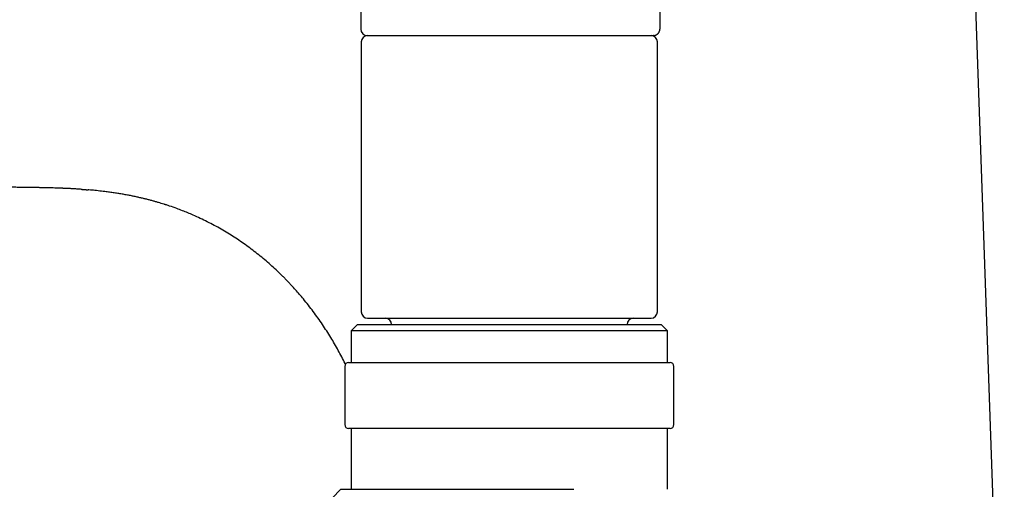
# Model space of a CAD drawing. Header units: millimetres. Extents: x 8 to 763, y 12 to 958.
# Tile 20 of 35: x 118 to 196, y 740 to 777. Entities that reach past the tile are written whole.
import ezdxf

# ---------------------------------------------------------------- set-up
doc = ezdxf.new("R2010")
doc.units = ezdxf.units.MM

msp = doc.modelspace()

# ---------------------------------------------------------------- linework, layer by layer
at = {"color": 7, "linetype": 'Continuous', "lineweight": 30}
for p, q in [((196.159, 713.483), (193.59, 787.045)), ((145.336, 778.631), (145.336, 776.131)), ((168.956, 778.631), (168.956, 776.131)), ((168.481, 775.633), (168.456, 775.631)), ((145.367, 775.131), (145.367, 753.831)), ((168.767, 753.831), (168.767, 775.131)), ((123.327, 763.493), (123.308, 763.494)), ((145.067, 752.831), (144.567, 752.331)), ((145.067, 752.831), (169.067, 752.831)), ((145.868, 753.331), (168.266, 753.331)), ((169.567, 752.331), (169.067, 752.831)), ((144.567, 752.331), (144.567, 749.831)), ((169.567, 752.331), (144.567, 752.331)), ((169.567, 749.831), (169.567, 752.331)), ((144.367, 749.831), (145.335, 749.831)), ((145.335, 749.831), (169.767, 749.831)), ((144.067, 749.531), (144.067, 744.931)), ((170.067, 744.931), (170.067, 749.531)), ((145.335, 744.631), (144.367, 744.631)), ((144.567, 744.631), (144.567, 739.831)), ((169.767, 744.631), (145.335, 744.631)), ((169.567, 739.831), (169.567, 744.631)), ((143.767, 739.831), (143.067, 739.131)), ((143.767, 739.831), (162.161, 739.831))]:
    msp.add_line(p, q, dxfattribs=at)
at = {"color": 7, "linetype": 'Continuous', "lineweight": 30, "flags": 128}
msp.add_lwpolyline([(123.241, 763.499), (123.24, 763.499), (123.249, 763.498), (123.258, 763.498), (123.27, 763.497), (123.301, 763.495), (123.345, 763.492), (123.38, 763.489), (123.418, 763.486), (123.456, 763.483), (123.509, 763.479), (123.559, 763.475), (123.605, 763.472), (123.649, 763.468), (123.688, 763.465), (123.725, 763.462), (123.725, 763.462), (123.753, 763.46), (123.775, 763.458), (123.789, 763.457), (123.795, 763.456), (123.797, 763.456)], dxfattribs=at)
at = {"color": 7, "linetype": 'Continuous', "lineweight": 30}
for centre, radius, start, end in [((145.836, 776.131), 0.5, 180, 270), ((145.867, 775.131), 0.5, 90, 180), ((168.267, 775.131), 0.5, 0, 90), ((145.867, 753.831), 0.5, 180, 270), ((168.267, 753.831), 0.5, 270, 0), ((147.267, 752.831), 0.5, 0, 90), ((166.867, 752.831), 0.5, 90, 180), ((144.367, 749.531), 0.3, 90, 180), ((169.767, 749.531), 0.3, 0, 90), ((144.367, 744.931), 0.3, 180, 270), ((169.767, 744.931), 0.3, 270, 0)]:
    msp.add_arc(centre, radius, start, end, dxfattribs=at)
for points, knots in [([(168.481, 775.632), (168.487, 775.632), (168.499, 775.633), (168.518, 775.635), (168.538, 775.638), (168.557, 775.643), (168.577, 775.648), (168.596, 775.653), (168.614, 775.659), (168.634, 775.666), (168.66, 775.677), (168.691, 775.693), (168.725, 775.714), (168.764, 775.742), (168.805, 775.778), (168.841, 775.82), (168.868, 775.858), (168.888, 775.89), (168.905, 775.924), (168.921, 775.962), (168.935, 776.009), (168.947, 776.066), (168.949, 776.109), (168.949, 776.131)], [0, 0, 0, 0, 0.098868, 0.183318, 0.253512, 0.309763, 0.352739, 0.384032, 0.396547, 0.414802, 0.443112, 0.478801, 0.51891, 0.559063, 0.619222, 0.679425, 0.718607, 0.755565, 0.791524, 0.828238, 0.876003, 0.933767, 1, 1, 1, 1]), ([(145.836, 775.631), (145.836, 775.631), (145.838, 775.631), (145.852, 775.631), (145.875, 775.631), (145.907, 775.631), (145.948, 775.631), (145.998, 775.631), (146.055, 775.631), (146.116, 775.631), (146.178, 775.631), (146.246, 775.631), (146.32, 775.631), (146.4, 775.631), (146.486, 775.631), (146.595, 775.631), (146.73, 775.631), (146.897, 775.631), (147.077, 775.631), (147.27, 775.631), (147.478, 775.631), (147.696, 775.631), (147.922, 775.631), (148.156, 775.631), (148.401, 775.631), (148.656, 775.631), (148.928, 775.631), (149.216, 775.631), (149.519, 775.631), (149.833, 775.631), (150.158, 775.631), (150.491, 775.631), (150.794, 775.631), (151.064, 775.631), (151.299, 775.631), (151.538, 775.631), (151.78, 775.631), (152.025, 775.631), (152.274, 775.631), (152.544, 775.631), (152.838, 775.631), (153.154, 775.631), (153.474, 775.631), (153.797, 775.631), (154.123, 775.631), (154.448, 775.631), (154.81, 775.631), (155.207, 775.631), (155.646, 775.631), (156.088, 775.631), (156.384, 775.631), (156.532, 775.631)], [0, 0, 0, 0, 0.018782, 0.037534, 0.05627, 0.075006, 0.093757, 0.112537, 0.132098, 0.147643, 0.163172, 0.178694, 0.194219, 0.209753, 0.225306, 0.240887, 0.264869, 0.288803, 0.31272, 0.336651, 0.360627, 0.38493, 0.407946, 0.430933, 0.45392, 0.476933, 0.500001, 0.524447, 0.548842, 0.573218, 0.597609, 0.622048, 0.646218, 0.662351, 0.678467, 0.694575, 0.710684, 0.726805, 0.742946, 0.759118, 0.778926, 0.7987, 0.818457, 0.838215, 0.857992, 0.877804, 0.896855, 0.92264, 0.948401, 0.974174, 1, 1, 1, 1]), ([(157.161, 775.631), (157.266, 775.631), (157.478, 775.631), (157.797, 775.631), (158.009, 775.631), (158.116, 775.631)], [0, 0, 0, 0, 0.330398, 0.663605, 1, 1, 1, 1]), ([(158.116, 775.631), (158.25, 775.631), (158.519, 775.631), (158.922, 775.631), (159.325, 775.631), (159.727, 775.631), (160.13, 775.631), (160.533, 775.631), (160.936, 775.631), (161.202, 775.631), (161.336, 775.631)], [0, 0, 0, 0, 0.121472, 0.243617, 0.366609, 0.490616, 0.615801, 0.742325, 0.870341, 1, 1, 1, 1]), ([(161.336, 775.631), (161.379, 775.631), (161.464, 775.631), (161.59, 775.631), (161.711, 775.631), (161.828, 775.631), (161.94, 775.631), (162.048, 775.631), (162.159, 775.631), (162.315, 775.631), (162.515, 775.631), (162.747, 775.631), (162.895, 775.631), (162.967, 775.631)], [0, 0, 0, 0, 0.0774239, 0.152434, 0.2250339, 0.2952275, 0.3630193, 0.4284142, 0.4914176, 0.5640567, 0.7156026, 0.8608731, 1, 1, 1, 1]), ([(162.967, 775.631), (163.085, 775.631), (163.321, 775.631), (163.664, 775.631), (163.998, 775.631), (164.324, 775.631), (164.64, 775.631), (164.947, 775.631), (165.243, 775.631), (165.526, 775.631), (165.797, 775.631), (166.056, 775.631), (166.303, 775.631), (166.538, 775.631), (166.762, 775.631), (166.974, 775.631), (167.173, 775.631), (167.358, 775.631), (167.529, 775.631), (167.686, 775.631), (167.829, 775.631), (167.958, 775.631), (168.074, 775.631), (168.175, 775.631), (168.262, 775.631), (168.333, 775.631), (168.388, 775.631), (168.427, 775.631), (168.451, 775.631), (168.454, 775.631), (168.456, 775.631)], [0, 0, 0, 0, 0.035651, 0.071269, 0.106904, 0.142607, 0.178428, 0.214416, 0.25062, 0.286228, 0.321766, 0.35728, 0.392815, 0.428418, 0.464133, 0.500005, 0.53586, 0.571562, 0.607158, 0.642693, 0.678211, 0.713759, 0.749381, 0.785577, 0.821559, 0.857376, 0.893078, 0.928716, 0.96434, 1, 1, 1, 1]), ([(118.95, 763.644), (118.809, 763.646), (118.524, 763.65), (118.089, 763.655), (117.639, 763.661), (117.174, 763.666), (116.695, 763.672), (116.211, 763.677), (115.739, 763.682), (115.432, 763.685), (115.285, 763.687)], [0, 0, 0, 0, 0.114751, 0.23352, 0.356306, 0.483111, 0.613934, 0.748774, 0.87959, 1, 1, 1, 1]), ([(123.279, 763.496), (123.179, 763.503), (122.978, 763.517), (122.684, 763.535), (122.403, 763.55), (122.198, 763.559), (122.065, 763.565), (121.997, 763.568), (121.931, 763.571), (121.866, 763.574), (121.802, 763.576), (121.739, 763.579), (121.667, 763.582), (121.525, 763.587), (121.315, 763.594), (121.026, 763.603), (120.721, 763.611), (120.482, 763.617), (120.322, 763.62), (120.236, 763.622), (120.145, 763.624), (120.057, 763.626), (119.976, 763.627), (119.9, 763.629), (119.808, 763.63), (119.697, 763.632), (119.554, 763.635), (119.402, 763.637), (119.244, 763.639), (119.094, 763.642), (118.997, 763.643), (118.95, 763.644)], [0, 0, 0, 0, 0.069976, 0.139125, 0.204072, 0.264819, 0.280788, 0.29644, 0.311774, 0.32679, 0.341488, 0.355869, 0.370893, 0.391306, 0.45441, 0.515917, 0.591889, 0.665271, 0.681388, 0.703033, 0.724516, 0.744687, 0.763546, 0.781093, 0.797328, 0.826938, 0.857863, 0.896192, 0.932657, 0.967259, 1, 1, 1, 1]), ([(121.544, 763.586), (121.544, 763.586), (121.544, 763.586), (121.544, 763.586), (121.544, 763.586), (121.544, 763.586)], [0, 0, 0, 0, 0.467363, 0.979082, 1, 1, 1, 1]), ([(144.118, 749.698), (144.109, 749.715), (144.016, 749.909), (143.829, 750.274), (143.553, 750.792), (143.264, 751.305), (142.961, 751.816), (142.641, 752.327), (142.305, 752.839), (141.952, 753.349), (141.583, 753.856), (141.199, 754.357), (140.834, 754.809), (140.494, 755.212), (140.182, 755.568), (139.937, 755.837), (139.764, 756.022), (139.667, 756.124), (139.569, 756.227), (139.47, 756.328), (139.371, 756.43), (139.271, 756.531), (139.17, 756.632), (138.961, 756.838), (138.639, 757.146), (138.198, 757.549), (137.744, 757.942), (137.28, 758.324), (136.807, 758.694), (136.326, 759.05), (135.837, 759.393), (135.338, 759.724), (134.825, 760.045), (134.3, 760.355), (133.761, 760.654), (133.212, 760.939), (132.655, 761.21), (132.138, 761.444), (131.666, 761.644), (131.24, 761.815), (130.764, 761.995), (130.344, 762.143), (130.056, 762.238), (129.952, 762.271), (129.923, 762.28), (129.895, 762.29), (129.866, 762.299), (129.837, 762.308), (129.808, 762.317), (129.722, 762.344), (129.573, 762.39), (129.357, 762.455), (129.127, 762.521), (128.884, 762.589), (128.627, 762.657), (128.362, 762.725), (128.089, 762.791), (127.808, 762.856), (127.515, 762.92), (127.21, 762.983), (126.892, 763.045), (126.561, 763.105), (126.218, 763.162), (125.863, 763.218), (125.494, 763.271), (125.159, 763.314), (124.86, 763.35), (124.6, 763.379), (124.345, 763.406), (124.098, 763.429), (123.917, 763.446), (123.817, 763.454), (123.796, 763.456)], [0, 0, 0, 0, 0.002251, 0.025112, 0.047772, 0.070637, 0.093706, 0.116979, 0.140884, 0.165, 0.189327, 0.213866, 0.238617, 0.256903, 0.275305, 0.293822, 0.2993, 0.304788, 0.310285, 0.315793, 0.32131, 0.326838, 0.332375, 0.337922, 0.361056, 0.384269, 0.407559, 0.430928, 0.454375, 0.477482, 0.500667, 0.523931, 0.547273, 0.57112, 0.595046, 0.619053, 0.643139, 0.667305, 0.685078, 0.702894, 0.720753, 0.744394, 0.754821, 0.755992, 0.757164, 0.758335, 0.759507, 0.760679, 0.761851, 0.763024, 0.771255, 0.780011, 0.789292, 0.799097, 0.809426, 0.820279, 0.830993, 0.842173, 0.853819, 0.865933, 0.878513, 0.891559, 0.905072, 0.919052, 0.933497, 0.948409, 0.958425, 0.968642, 0.978819, 0.988355, 0.997587, 1, 1, 1, 1])]:
    msp.add_open_spline(points, degree=3, knots=knots, dxfattribs=at)
msp.add_open_spline([(156.532, 775.631), (156.636, 775.631), (156.846, 775.631), (157.056, 775.631), (157.161, 775.631)], degree=3, dxfattribs=at)

doc.saveas('drawing.dxf')
